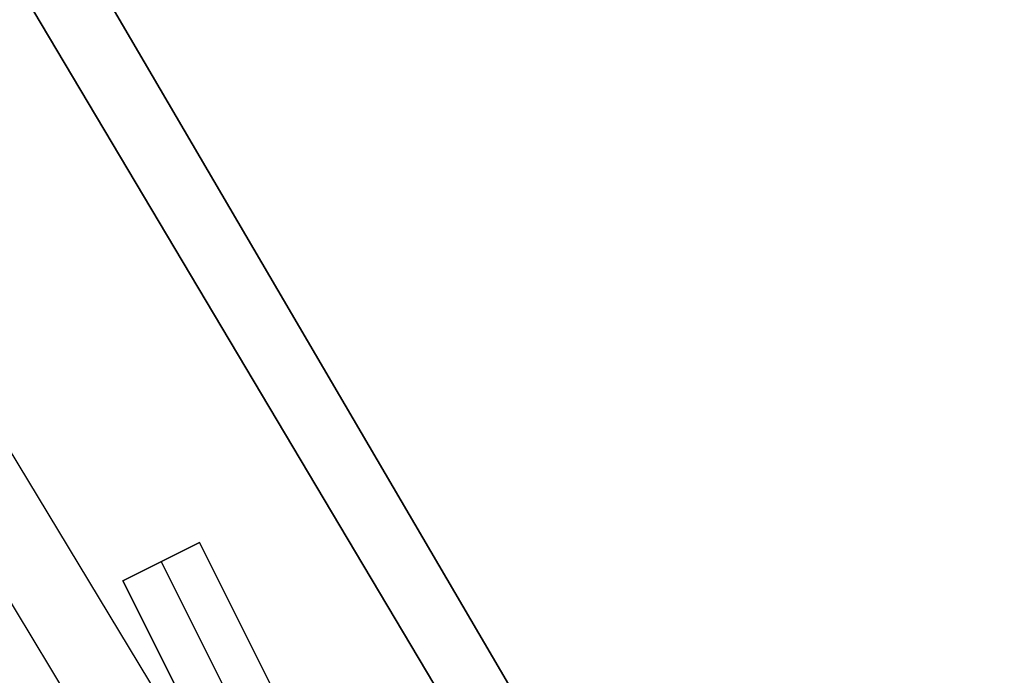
# Model space of a CAD drawing. Header units: millimetres. Extents: x 10871 to 12032, y -2698 to -1680.
# Tile 165 of 183: x 11514 to 11525, y -1977 to -1969. Entities that reach past the tile are written whole.
import ezdxf

# ---------------------------------------------------------------- set-up
doc = ezdxf.new("R2010")
doc.units = ezdxf.units.MM
doc.layers.add('1', color=7, linetype='Continuous')
doc.layers.add('color', color=7, linetype='Continuous')

msp = doc.modelspace()

# ---------------------------------------------------------------- linework, layer by layer
at = {"layer": '1', "color": 7, "true_color": 0xffffff}
for p, q in [((11503.151, -1949.135, 64.896), (11562.379, -2050.327, 65.87)), ((11562.379, -2050.327, 65.87), (11503.151, -1949.135, 64.896)), ((11562.266, -2050.393, 59.865), (11502.303, -1949.628, 58.896)), ((11502.303, -1949.628, 58.896), (11562.266, -2050.393, 59.865)), ((11499.647, -1951.171, 59.335), (11560.4, -2051.495, 59.879)), ((11498.879, -1951.618, 65.574), (11559.56, -2051.99, 65.953))]:
    msp.add_line(p, q, dxfattribs=at)
at = {"layer": 'color', "color": 254, "true_color": 0xcad1ee}
for p, q in [((11514.932, -1975.748, 2.752), (11515.826, -1975.3, 2.356)), ((11515.826, -1975.3, 2.004), (11514.932, -1975.748, 2.004)), ((11514.932, -1975.748, 2.378), (11515.776, -1975.325, 2.378)), ((11515.826, -1975.3, 2.356), (11518.085, -1979.807, 3.096)), ((11515.826, -1975.3, 2.004), (11515.826, -1975.3, 2.356)), ((11518.085, -1979.807, -3.038), (11515.826, -1975.3, 2.004)), ((11515.379, -1975.524, 2.004), (11515.379, -1975.524, 2.554)), ((11517.619, -1979.994, -2.996), (11515.379, -1975.524, 2.004)), ((11517.191, -1980.256, 3.499), (11514.932, -1975.748, 2.752)), ((11514.932, -1975.748, 2.004), (11514.932, -1975.748, 2.752)), ((11514.932, -1975.748, 2.004), (11517.191, -1980.256, -3.038))]:
    msp.add_line(p, q, dxfattribs=at)

doc.saveas('drawing.dxf')
